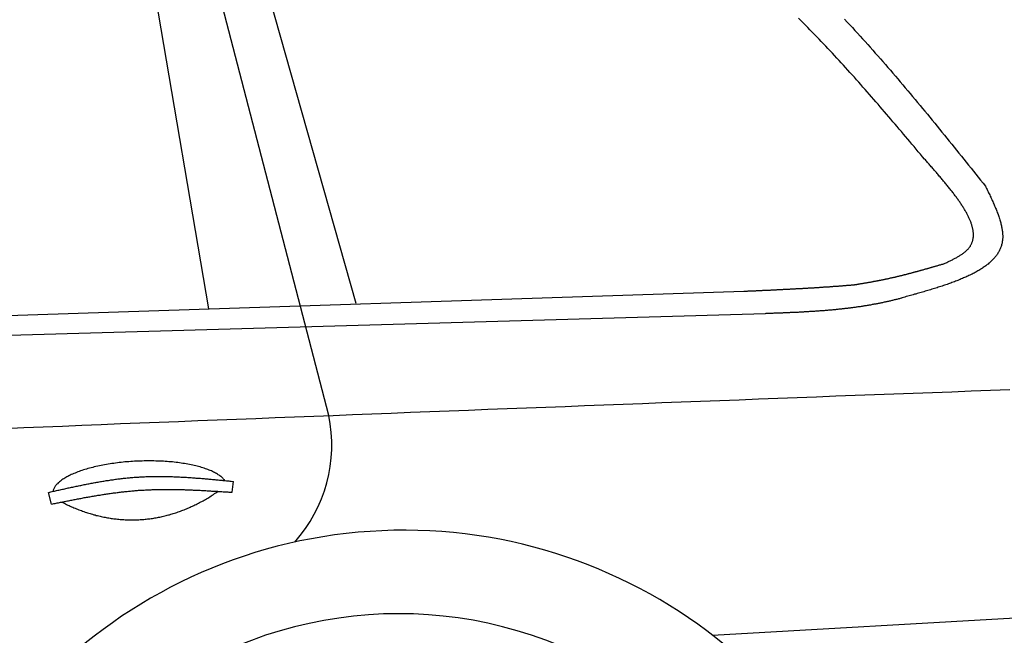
# Model space of a CAD drawing. Extents: x 562 to 7231, y 5667 to 12426.
# Tile 68 of 76: x 4452 to 5459, y 10857 to 11486. Entities that reach past the tile are written whole.
import ezdxf

# ---------------------------------------------------------------- set-up
doc = ezdxf.new("R2010")
doc.units = 0
doc.layers.add('CAR', color=10, linetype='CONTINUOUS')

msp = doc.modelspace()

# ---------------------------------------------------------------- linework, layer by layer
at = {"layer": 'CAR'}
for p, q in [((4767.955, 11081.356), (4601.278, 11723.323)), ((4645.278, 11190.337), (4558.468, 11700.687)), ((4795.876, 11195.855), (4661.227, 11671.417)), ((2692.76, 11125.676), (5192.775, 11208.475)), ((2547.776, 11108.52), (5214.68, 11185.845)), ((4669.123, 11002.763), (4670.393, 11013.906)), ((4484.278, 10990.757), (4481.143, 11002.701)), ((5160.74, 10856.522), (5841.242, 10895.533))]:
    msp.add_line(p, q, dxfattribs=at)
for points in [[(5377.68, 11343.6, 0), (5375.52, 11346.1, 0), (5373.36, 11348.7, 0), (5371.2, 11351.2, 0), (5369.04, 11353.8, 0), (5366.88, 11356.4, 0), (5364.72, 11358.9, 0), (5362.56, 11361.5, 0), (5360.4, 11364, 0), (5358.24, 11366.6, 0), (5356.07, 11369.2, 0), (5353.91, 11371.7, 0), (5351.74, 11374.3, 0), (5349.57, 11376.8, 0), (5347.4, 11379.4, 0), (5345.23, 11381.9, 0), (5343.06, 11384.5, 0), (5340.88, 11387, 0), (5338.71, 11389.5, 0), (5336.53, 11392.1, 0), (5334.35, 11394.6, 0), (5332.16, 11397.1, 0), (5329.98, 11399.7, 0), (5327.79, 11402.2, 0), (5325.6, 11404.7, 0), (5323.4, 11407.3, 0), (5321.21, 11409.8, 0), (5319.01, 11412.3, 0), (5316.8, 11414.8, 0), (5314.6, 11417.3, 0), (5312.39, 11419.8, 0), (5310.17, 11422.3, 0), (5307.96, 11424.8, 0), (5305.74, 11427.3, 0), (5303.51, 11429.8, 0), (5301.28, 11432.2, 0), (5299.05, 11434.7, 0), (5296.82, 11437.2, 0), (5294.57, 11439.7, 0), (5292.33, 11442.1, 0), (5290.08, 11444.6, 0), (5287.82, 11447, 0), (5285.56, 11449.5, 0), (5283.3, 11451.9, 0), (5281.03, 11454.3, 0), (5278.76, 11456.8, 0), (5276.48, 11459.2, 0), (5274.19, 11461.6, 0), (5271.9, 11464, 0), (5269.61, 11466.4, 0), (5267.3, 11468.8, 0), (5265, 11471.2, 0), (5262.68, 11473.6, 0), (5260.36, 11475.9, 0), (5258.04, 11478.3, 0), (5255.7, 11480.7, 0), (5253.37, 11483, 0), (5251.02, 11485.4, 0), (5248.67, 11487.7, 0)], [(5295.77, 11486.6, 0), (5298.42, 11483.8, 0), (5301.07, 11481, 0), (5303.71, 11478.1, 0), (5306.34, 11475.3, 0), (5308.97, 11472.4, 0), (5311.59, 11469.5, 0), (5314.21, 11466.6, 0), (5316.82, 11463.8, 0), (5319.42, 11460.9, 0), (5322.02, 11458, 0), (5324.61, 11455, 0), (5327.2, 11452.1, 0), (5329.78, 11449.2, 0), (5332.35, 11446.3, 0), (5334.93, 11443.3, 0), (5337.49, 11440.4, 0), (5340.05, 11437.4, 0), (5342.61, 11434.5, 0), (5345.16, 11431.5, 0), (5347.71, 11428.5, 0), (5350.25, 11425.6, 0), (5352.79, 11422.6, 0), (5355.33, 11419.6, 0), (5357.86, 11416.6, 0), (5360.39, 11413.6, 0), (5362.91, 11410.6, 0), (5365.43, 11407.6, 0), (5367.95, 11404.6, 0), (5370.46, 11401.6, 0), (5372.97, 11398.6, 0), (5375.48, 11395.5, 0), (5377.98, 11392.5, 0), (5380.48, 11389.5, 0), (5382.98, 11386.4, 0), (5385.48, 11383.4, 0), (5387.97, 11380.4, 0), (5390.46, 11377.3, 0), (5392.95, 11374.3, 0), (5395.43, 11371.2, 0), (5397.91, 11368.2, 0), (5400.4, 11365.1, 0), (5402.88, 11362, 0), (5405.35, 11359, 0), (5407.83, 11355.9, 0), (5410.3, 11352.9, 0), (5412.78, 11349.8, 0), (5415.25, 11346.7, 0), (5417.72, 11343.6, 0), (5420.19, 11340.6, 0), (5422.66, 11337.5, 0), (5425.13, 11334.4, 0), (5427.59, 11331.4, 0), (5430.06, 11328.3, 0), (5432.53, 11325.2, 0), (5434.99, 11322.1, 0), (5437.46, 11319, 0), (5439.92, 11316, 0)], [(5398.04, 11236.8, 0), (5398.85, 11237.2, 0), (5399.66, 11237.6, 0), (5400.46, 11238, 0), (5401.27, 11238.4, 0), (5402.07, 11238.8, 0), (5402.87, 11239.1, 0), (5403.67, 11239.5, 0), (5404.46, 11239.9, 0), (5405.25, 11240.3, 0), (5406.03, 11240.7, 0), (5406.81, 11241.1, 0), (5407.58, 11241.5, 0), (5408.34, 11241.9, 0), (5409.09, 11242.3, 0), (5409.84, 11242.7, 0), (5410.58, 11243.1, 0), (5411.31, 11243.5, 0), (5412.02, 11244, 0), (5412.73, 11244.4, 0), (5413.43, 11244.8, 0), (5414.11, 11245.2, 0), (5414.78, 11245.6, 0), (5415.44, 11246.1, 0), (5416.09, 11246.5, 0), (5416.72, 11247, 0), (5417.34, 11247.4, 0), (5417.94, 11247.9, 0), (5418.52, 11248.3, 0), (5419.09, 11248.8, 0), (5419.64, 11249.2, 0), (5420.18, 11249.7, 0), (5420.69, 11250.2, 0), (5421.19, 11250.7, 0), (5421.66, 11251.1, 0), (5422.12, 11251.6, 0), (5422.56, 11252.1, 0), (5422.98, 11252.6, 0), (5423.38, 11253.2, 0), (5423.76, 11253.7, 0), (5424.12, 11254.2, 0), (5424.46, 11254.7, 0), (5424.78, 11255.3, 0), (5425.09, 11255.8, 0), (5425.38, 11256.3, 0), (5425.65, 11256.9, 0), (5425.9, 11257.5, 0), (5426.13, 11258, 0), (5426.35, 11258.6, 0), (5426.54, 11259.2, 0), (5426.73, 11259.7, 0), (5426.89, 11260.3, 0), (5427.04, 11260.9, 0), (5427.17, 11261.5, 0), (5427.28, 11262.1, 0), (5427.38, 11262.7, 0), (5427.46, 11263.3, 0), (5427.52, 11263.9, 0), (5427.57, 11264.5, 0), (5427.6, 11265.2, 0), (5427.62, 11265.8, 0), (5427.62, 11266.4, 0), (5427.61, 11267.1, 0), (5427.58, 11267.7, 0), (5427.53, 11268.3, 0), (5427.48, 11269, 0), (5427.4, 11269.6, 0), (5427.31, 11270.3, 0), (5427.21, 11271, 0), (5427.09, 11271.6, 0), (5426.96, 11272.3, 0), (5426.81, 11273, 0), (5426.65, 11273.7, 0), (5426.48, 11274.4, 0), (5426.29, 11275, 0), (5426.09, 11275.7, 0), (5425.88, 11276.4, 0), (5425.66, 11277.1, 0), (5425.42, 11277.8, 0), (5425.16, 11278.5, 0), (5424.9, 11279.3, 0), (5424.62, 11280, 0), (5424.33, 11280.7, 0), (5424.03, 11281.4, 0), (5423.72, 11282.1, 0), (5423.39, 11282.9, 0), (5423.06, 11283.6, 0), (5422.71, 11284.4, 0), (5422.35, 11285.1, 0), (5421.98, 11285.8, 0), (5421.6, 11286.6, 0), (5421.21, 11287.3, 0), (5420.8, 11288.1, 0), (5420.39, 11288.9, 0), (5419.96, 11289.6, 0), (5419.53, 11290.4, 0), (5419.09, 11291.1, 0), (5418.63, 11291.9, 0), (5418.17, 11292.7, 0), (5417.69, 11293.5, 0), (5417.21, 11294.2, 0), (5416.72, 11295, 0), (5416.22, 11295.8, 0), (5415.71, 11296.6, 0), (5415.19, 11297.4, 0), (5414.66, 11298.2, 0), (5414.12, 11299, 0), (5413.58, 11299.8, 0), (5413.03, 11300.6, 0), (5412.47, 11301.4, 0), (5411.9, 11302.2, 0), (5411.32, 11303, 0), (5410.74, 11303.8, 0), (5410.15, 11304.6, 0), (5409.55, 11305.4, 0), (5408.94, 11306.2, 0), (5408.33, 11307.1, 0), (5407.71, 11307.9, 0), (5407.08, 11308.7, 0), (5406.45, 11309.5, 0), (5405.81, 11310.4, 0), (5405.17, 11311.2, 0), (5404.52, 11312, 0), (5403.86, 11312.8, 0), (5403.2, 11313.7, 0), (5402.53, 11314.5, 0), (5401.86, 11315.3, 0), (5401.18, 11316.2, 0), (5400.5, 11317, 0), (5399.81, 11317.9, 0), (5399.12, 11318.7, 0), (5398.42, 11319.6, 0), (5397.72, 11320.4, 0), (5397.01, 11321.2, 0), (5396.3, 11322.1, 0), (5395.59, 11322.9, 0), (5394.87, 11323.8, 0), (5394.15, 11324.6, 0), (5393.42, 11325.5, 0), (5392.7, 11326.3, 0), (5391.96, 11327.2, 0), (5391.23, 11328.1, 0), (5390.49, 11328.9, 0), (5389.75, 11329.8, 0), (5389.01, 11330.6, 0), (5388.27, 11331.5, 0), (5387.52, 11332.3, 0), (5386.77, 11333.2, 0), (5386.02, 11334.1, 0), (5385.27, 11334.9, 0), (5384.51, 11335.8, 0), (5383.76, 11336.7, 0), (5383, 11337.5, 0), (5382.24, 11338.4, 0), (5381.48, 11339.2, 0), (5380.72, 11340.1, 0), (5379.96, 11341, 0), (5379.2, 11341.8, 0), (5378.44, 11342.7, 0), (5377.68, 11343.6, 0)], [(5439.92, 11316, 0), (5440.47, 11314.8, 0), (5441.02, 11313.7, 0), (5441.57, 11312.6, 0), (5442.11, 11311.4, 0), (5442.66, 11310.3, 0), (5443.2, 11309.2, 0), (5443.74, 11308, 0), (5444.27, 11306.9, 0), (5444.81, 11305.8, 0), (5445.33, 11304.6, 0), (5445.86, 11303.5, 0), (5446.37, 11302.4, 0), (5446.89, 11301.3, 0), (5447.39, 11300.1, 0), (5447.89, 11299, 0), (5448.38, 11297.9, 0), (5448.87, 11296.8, 0), (5449.34, 11295.7, 0), (5449.81, 11294.6, 0), (5450.27, 11293.5, 0), (5450.72, 11292.4, 0), (5451.16, 11291.3, 0), (5451.59, 11290.2, 0), (5452.01, 11289.1, 0), (5452.42, 11288, 0), (5452.81, 11287, 0), (5453.2, 11285.9, 0), (5453.57, 11284.8, 0), (5453.92, 11283.7, 0), (5454.27, 11282.7, 0), (5454.6, 11281.6, 0), (5454.91, 11280.6, 0), (5455.21, 11279.6, 0), (5455.5, 11278.5, 0), (5455.76, 11277.5, 0), (5456.02, 11276.5, 0), (5456.25, 11275.5, 0), (5456.47, 11274.4, 0), (5456.67, 11273.4, 0), (5456.85, 11272.4, 0), (5457.01, 11271.5, 0), (5457.15, 11270.5, 0), (5457.28, 11269.5, 0), (5457.38, 11268.5, 0), (5457.46, 11267.6, 0), (5457.52, 11266.6, 0), (5457.56, 11265.7, 0), (5457.58, 11264.8, 0), (5457.57, 11263.8, 0), (5457.54, 11262.9, 0), (5457.49, 11262, 0), (5457.42, 11261.1, 0), (5457.32, 11260.2, 0), (5457.19, 11259.4, 0), (5457.04, 11258.5, 0), (5456.87, 11257.6, 0), (5456.67, 11256.8, 0), (5456.45, 11255.9, 0), (5456.21, 11255.1, 0), (5455.95, 11254.3, 0), (5455.66, 11253.5, 0), (5455.35, 11252.7, 0), (5455.02, 11251.9, 0), (5454.66, 11251.1, 0), (5454.29, 11250.3, 0), (5453.89, 11249.5, 0), (5453.47, 11248.8, 0), (5453.03, 11248, 0), (5452.57, 11247.3, 0), (5452.09, 11246.5, 0), (5451.59, 11245.8, 0), (5451.07, 11245.1, 0), (5450.52, 11244.4, 0), (5449.96, 11243.7, 0), (5449.38, 11243, 0), (5448.78, 11242.3, 0), (5448.17, 11241.6, 0), (5447.53, 11240.9, 0), (5446.87, 11240.2, 0), (5446.2, 11239.6, 0), (5445.51, 11238.9, 0), (5444.8, 11238.2, 0), (5444.07, 11237.6, 0), (5443.33, 11237, 0), (5442.56, 11236.3, 0), (5441.79, 11235.7, 0), (5440.99, 11235.1, 0), (5440.18, 11234.5, 0), (5439.35, 11233.9, 0), (5438.51, 11233.3, 0), (5437.65, 11232.7, 0), (5436.77, 11232.1, 0), (5435.88, 11231.5, 0), (5434.98, 11230.9, 0), (5434.06, 11230.4, 0), (5433.12, 11229.8, 0), (5432.17, 11229.2, 0), (5431.21, 11228.7, 0), (5430.23, 11228.1, 0), (5429.24, 11227.6, 0), (5428.24, 11227.1, 0), (5427.22, 11226.5, 0), (5426.19, 11226, 0), (5425.14, 11225.5, 0), (5424.09, 11225, 0), (5423.02, 11224.4, 0), (5421.94, 11223.9, 0), (5420.85, 11223.4, 0), (5419.74, 11222.9, 0), (5418.63, 11222.4, 0), (5417.5, 11222, 0), (5416.36, 11221.5, 0), (5415.21, 11221, 0), (5414.05, 11220.5, 0), (5412.89, 11220, 0), (5411.71, 11219.6, 0), (5410.52, 11219.1, 0), (5409.32, 11218.6, 0), (5408.11, 11218.2, 0), (5406.89, 11217.7, 0), (5405.67, 11217.3, 0), (5404.43, 11216.8, 0), (5403.19, 11216.4, 0), (5401.94, 11215.9, 0), (5400.68, 11215.5, 0), (5399.41, 11215.1, 0), (5398.14, 11214.6, 0), (5396.86, 11214.2, 0), (5395.57, 11213.8, 0), (5394.27, 11213.3, 0), (5392.97, 11212.9, 0), (5391.66, 11212.5, 0), (5390.35, 11212.1, 0), (5389.02, 11211.7, 0), (5387.7, 11211.3, 0), (5386.37, 11210.8, 0), (5385.03, 11210.4, 0), (5383.69, 11210, 0), (5382.34, 11209.6, 0), (5380.99, 11209.2, 0), (5379.63, 11208.8, 0), (5378.27, 11208.4, 0), (5376.91, 11208, 0), (5375.54, 11207.6, 0), (5374.17, 11207.2, 0), (5372.79, 11206.8, 0), (5371.42, 11206.4, 0), (5370.04, 11206, 0), (5368.65, 11205.6, 0), (5367.27, 11205.3, 0), (5365.88, 11204.9, 0), (5364.49, 11204.5, 0), (5363.1, 11204.1, 0), (5361.71, 11203.7, 0), (5360.32, 11203.3, 0), (5358.92, 11202.9, 0), (5357.53, 11202.5, 0), (5356.14, 11202.2, 0), (5354.74, 11201.8, 0)], [(5305.8, 11215.1, 0), (5306.38, 11215.2, 0), (5306.97, 11215.3, 0), (5307.56, 11215.4, 0), (5308.15, 11215.5, 0), (5308.74, 11215.6, 0), (5309.33, 11215.7, 0), (5309.92, 11215.8, 0), (5310.5, 11215.9, 0), (5311.09, 11216, 0), (5311.68, 11216.1, 0), (5312.27, 11216.2, 0), (5312.86, 11216.3, 0), (5313.45, 11216.4, 0), (5314.03, 11216.5, 0), (5314.62, 11216.6, 0), (5315.21, 11216.7, 0), (5315.8, 11216.8, 0), (5316.39, 11216.9, 0), (5316.97, 11217, 0), (5317.56, 11217.1, 0), (5318.15, 11217.2, 0), (5318.74, 11217.3, 0), (5319.32, 11217.4, 0), (5319.91, 11217.5, 0), (5320.5, 11217.6, 0), (5321.09, 11217.7, 0), (5321.67, 11217.8, 0), (5322.26, 11217.9, 0), (5322.85, 11218, 0), (5323.44, 11218.1, 0), (5324.02, 11218.2, 0), (5324.61, 11218.3, 0), (5325.2, 11218.4, 0), (5325.78, 11218.6, 0), (5326.37, 11218.7, 0), (5326.95, 11218.8, 0), (5327.54, 11218.9, 0), (5328.13, 11219, 0), (5328.71, 11219.1, 0), (5329.3, 11219.2, 0), (5329.88, 11219.3, 0), (5330.47, 11219.4, 0), (5331.05, 11219.6, 0), (5331.64, 11219.7, 0), (5332.22, 11219.8, 0), (5332.81, 11219.9, 0), (5333.39, 11220, 0), (5333.98, 11220.1, 0), (5334.56, 11220.2, 0), (5335.15, 11220.4, 0), (5335.73, 11220.5, 0), (5336.31, 11220.6, 0), (5336.9, 11220.7, 0), (5337.48, 11220.9, 0), (5338.06, 11221, 0), (5338.65, 11221.1, 0), (5339.23, 11221.2, 0), (5339.81, 11221.3, 0), (5340.4, 11221.5, 0), (5340.98, 11221.6, 0), (5341.56, 11221.7, 0), (5342.14, 11221.9, 0), (5342.72, 11222, 0), (5343.31, 11222.1, 0), (5343.89, 11222.2, 0), (5344.47, 11222.4, 0), (5345.05, 11222.5, 0), (5345.63, 11222.6, 0), (5346.21, 11222.8, 0), (5346.79, 11222.9, 0), (5347.37, 11223, 0), (5347.95, 11223.2, 0), (5348.53, 11223.3, 0), (5349.11, 11223.5, 0), (5349.69, 11223.6, 0), (5350.27, 11223.7, 0), (5350.85, 11223.9, 0), (5351.43, 11224, 0), (5352.01, 11224.2, 0), (5352.59, 11224.3, 0), (5353.17, 11224.4, 0), (5353.75, 11224.6, 0), (5354.33, 11224.7, 0), (5354.9, 11224.9, 0), (5355.48, 11225, 0), (5356.06, 11225.2, 0), (5356.64, 11225.3, 0), (5357.22, 11225.5, 0), (5357.79, 11225.6, 0), (5358.37, 11225.7, 0), (5358.95, 11225.9, 0), (5359.53, 11226, 0), (5360.11, 11226.2, 0), (5360.68, 11226.3, 0), (5361.26, 11226.5, 0), (5361.84, 11226.6, 0), (5362.41, 11226.8, 0), (5362.99, 11226.9, 0), (5363.57, 11227.1, 0), (5364.14, 11227.2, 0), (5364.72, 11227.4, 0), (5365.3, 11227.6, 0), (5365.87, 11227.7, 0), (5366.45, 11227.9, 0), (5367.03, 11228, 0), (5367.6, 11228.2, 0), (5368.18, 11228.3, 0), (5368.75, 11228.5, 0), (5369.33, 11228.6, 0), (5369.9, 11228.8, 0), (5370.48, 11229, 0), (5371.06, 11229.1, 0), (5371.63, 11229.3, 0), (5372.21, 11229.4, 0), (5372.78, 11229.6, 0), (5373.36, 11229.7, 0), (5373.93, 11229.9, 0), (5374.51, 11230.1, 0), (5375.08, 11230.2, 0), (5375.66, 11230.4, 0), (5376.23, 11230.5, 0), (5376.81, 11230.7, 0), (5377.38, 11230.9, 0), (5377.95, 11231, 0), (5378.53, 11231.2, 0), (5379.1, 11231.4, 0), (5379.68, 11231.5, 0), (5380.25, 11231.7, 0), (5380.83, 11231.8, 0), (5381.4, 11232, 0), (5381.98, 11232.2, 0), (5382.55, 11232.3, 0), (5383.12, 11232.5, 0), (5383.7, 11232.7, 0), (5384.27, 11232.8, 0), (5384.85, 11233, 0), (5385.42, 11233.2, 0), (5385.99, 11233.3, 0), (5386.57, 11233.5, 0), (5387.14, 11233.7, 0), (5387.71, 11233.8, 0), (5388.29, 11234, 0), (5388.86, 11234.2, 0), (5389.44, 11234.3, 0), (5390.01, 11234.5, 0), (5390.58, 11234.6, 0), (5391.16, 11234.8, 0), (5391.73, 11235, 0), (5392.3, 11235.1, 0), (5392.88, 11235.3, 0), (5393.45, 11235.5, 0), (5394.02, 11235.6, 0), (5394.6, 11235.8, 0), (5395.17, 11236, 0), (5395.74, 11236.1, 0), (5396.32, 11236.3, 0), (5396.89, 11236.5, 0), (5397.47, 11236.6, 0), (5398.04, 11236.8, 0)], [(5192.78, 11208.5, 0), (5193.49, 11208.5, 0), (5194.2, 11208.5, 0), (5194.91, 11208.6, 0), (5195.62, 11208.6, 0), (5196.33, 11208.6, 0), (5197.04, 11208.7, 0), (5197.76, 11208.7, 0), (5198.47, 11208.7, 0), (5199.18, 11208.8, 0), (5199.89, 11208.8, 0), (5200.6, 11208.8, 0), (5201.31, 11208.9, 0), (5202.02, 11208.9, 0), (5202.74, 11208.9, 0), (5203.45, 11209, 0), (5204.16, 11209, 0), (5204.87, 11209, 0), (5205.58, 11209.1, 0), (5206.29, 11209.1, 0), (5207, 11209.1, 0), (5207.71, 11209.2, 0), (5208.43, 11209.2, 0), (5209.14, 11209.2, 0), (5209.85, 11209.3, 0), (5210.56, 11209.3, 0), (5211.27, 11209.3, 0), (5211.98, 11209.4, 0), (5212.69, 11209.4, 0), (5213.41, 11209.4, 0), (5214.12, 11209.5, 0), (5214.83, 11209.5, 0), (5215.54, 11209.5, 0), (5216.25, 11209.6, 0), (5216.96, 11209.6, 0), (5217.67, 11209.6, 0), (5218.39, 11209.7, 0), (5219.1, 11209.7, 0), (5219.81, 11209.7, 0), (5220.52, 11209.8, 0), (5221.23, 11209.8, 0), (5221.94, 11209.8, 0), (5222.65, 11209.9, 0), (5223.36, 11209.9, 0), (5224.08, 11209.9, 0), (5224.79, 11210, 0), (5225.5, 11210, 0), (5226.21, 11210, 0), (5226.92, 11210.1, 0), (5227.63, 11210.1, 0), (5228.34, 11210.1, 0), (5229.05, 11210.2, 0), (5229.77, 11210.2, 0), (5230.48, 11210.2, 0), (5231.19, 11210.3, 0), (5231.9, 11210.3, 0), (5232.61, 11210.3, 0), (5233.32, 11210.4, 0), (5234.03, 11210.4, 0), (5234.74, 11210.5, 0), (5235.46, 11210.5, 0), (5236.17, 11210.5, 0), (5236.88, 11210.6, 0), (5237.59, 11210.6, 0), (5238.3, 11210.6, 0), (5239.01, 11210.7, 0), (5239.72, 11210.7, 0), (5240.43, 11210.8, 0), (5241.14, 11210.8, 0), (5241.86, 11210.8, 0), (5242.57, 11210.9, 0), (5243.28, 11210.9, 0), (5243.99, 11210.9, 0), (5244.7, 11211, 0), (5245.41, 11211, 0), (5246.12, 11211.1, 0), (5246.83, 11211.1, 0), (5247.54, 11211.1, 0), (5248.26, 11211.2, 0), (5248.97, 11211.2, 0), (5249.68, 11211.3, 0), (5250.39, 11211.3, 0), (5251.1, 11211.3, 0), (5251.81, 11211.4, 0), (5252.52, 11211.4, 0), (5253.23, 11211.5, 0), (5253.94, 11211.5, 0), (5254.65, 11211.5, 0), (5255.36, 11211.6, 0), (5256.08, 11211.6, 0), (5256.79, 11211.7, 0), (5257.5, 11211.7, 0), (5258.21, 11211.7, 0), (5258.92, 11211.8, 0), (5259.63, 11211.8, 0), (5260.34, 11211.9, 0), (5261.05, 11211.9, 0), (5261.76, 11212, 0), (5262.47, 11212, 0), (5263.18, 11212, 0), (5263.89, 11212.1, 0), (5264.6, 11212.1, 0), (5265.32, 11212.2, 0), (5266.03, 11212.2, 0), (5266.74, 11212.3, 0), (5267.45, 11212.3, 0), (5268.16, 11212.3, 0), (5268.87, 11212.4, 0), (5269.58, 11212.4, 0), (5270.29, 11212.5, 0), (5271, 11212.5, 0), (5271.71, 11212.6, 0), (5272.42, 11212.6, 0), (5273.13, 11212.7, 0), (5273.84, 11212.7, 0), (5274.55, 11212.8, 0), (5275.26, 11212.8, 0), (5275.97, 11212.9, 0), (5276.68, 11212.9, 0), (5277.39, 11213, 0), (5278.1, 11213, 0), (5278.81, 11213.1, 0), (5279.52, 11213.1, 0), (5280.24, 11213.1, 0), (5280.95, 11213.2, 0), (5281.66, 11213.2, 0), (5282.37, 11213.3, 0), (5283.08, 11213.3, 0), (5283.79, 11213.4, 0), (5284.5, 11213.5, 0), (5285.21, 11213.5, 0), (5285.92, 11213.6, 0), (5286.63, 11213.6, 0), (5287.34, 11213.7, 0), (5288.05, 11213.7, 0), (5288.76, 11213.8, 0), (5289.47, 11213.8, 0), (5290.18, 11213.9, 0), (5290.89, 11213.9, 0), (5291.6, 11214, 0), (5292.31, 11214, 0), (5293.02, 11214.1, 0), (5293.73, 11214.1, 0), (5294.44, 11214.2, 0), (5295.15, 11214.2, 0), (5295.86, 11214.3, 0), (5296.57, 11214.4, 0), (5297.28, 11214.4, 0), (5297.99, 11214.5, 0), (5298.7, 11214.5, 0), (5299.41, 11214.6, 0), (5300.12, 11214.6, 0), (5300.83, 11214.7, 0), (5301.54, 11214.7, 0), (5302.25, 11214.8, 0), (5302.96, 11214.9, 0), (5303.67, 11214.9, 0), (5304.38, 11215, 0), (5305.09, 11215, 0), (5305.8, 11215.1, 0)], [(5214.68, 11185.8, 0), (5215.57, 11185.9, 0), (5216.46, 11185.9, 0), (5217.36, 11185.9, 0), (5218.25, 11186, 0), (5219.14, 11186, 0), (5220.03, 11186, 0), (5220.92, 11186.1, 0), (5221.82, 11186.1, 0), (5222.71, 11186.1, 0), (5223.6, 11186.2, 0), (5224.49, 11186.2, 0), (5225.38, 11186.2, 0), (5226.28, 11186.3, 0), (5227.17, 11186.3, 0), (5228.06, 11186.3, 0), (5228.95, 11186.4, 0), (5229.84, 11186.4, 0), (5230.74, 11186.4, 0), (5231.63, 11186.5, 0), (5232.52, 11186.5, 0), (5233.41, 11186.6, 0), (5234.3, 11186.6, 0), (5235.19, 11186.6, 0), (5236.08, 11186.7, 0), (5236.98, 11186.7, 0), (5237.87, 11186.7, 0), (5238.76, 11186.8, 0), (5239.65, 11186.8, 0), (5240.54, 11186.9, 0), (5241.43, 11186.9, 0), (5242.32, 11186.9, 0), (5243.21, 11187, 0), (5244.1, 11187, 0), (5244.99, 11187.1, 0), (5245.89, 11187.1, 0), (5246.78, 11187.1, 0), (5247.67, 11187.2, 0), (5248.56, 11187.2, 0), (5249.45, 11187.3, 0), (5250.34, 11187.3, 0), (5251.23, 11187.4, 0), (5252.12, 11187.4, 0), (5253.01, 11187.5, 0), (5253.9, 11187.5, 0), (5254.78, 11187.6, 0), (5255.67, 11187.6, 0), (5256.56, 11187.7, 0), (5257.45, 11187.7, 0), (5258.34, 11187.8, 0), (5259.23, 11187.8, 0), (5260.12, 11187.9, 0), (5261.01, 11187.9, 0), (5261.9, 11188, 0), (5262.78, 11188, 0), (5263.67, 11188.1, 0), (5264.56, 11188.1, 0), (5265.45, 11188.2, 0), (5266.34, 11188.3, 0), (5267.22, 11188.3, 0), (5268.11, 11188.4, 0), (5269, 11188.4, 0), (5269.88, 11188.5, 0), (5270.77, 11188.6, 0), (5271.66, 11188.6, 0), (5272.54, 11188.7, 0), (5273.43, 11188.8, 0), (5274.32, 11188.8, 0), (5275.2, 11188.9, 0), (5276.09, 11189, 0), (5276.97, 11189.1, 0), (5277.86, 11189.1, 0), (5278.74, 11189.2, 0), (5279.63, 11189.3, 0), (5280.51, 11189.4, 0), (5281.4, 11189.4, 0), (5282.28, 11189.5, 0), (5283.17, 11189.6, 0), (5284.05, 11189.7, 0), (5284.94, 11189.8, 0), (5285.82, 11189.8, 0), (5286.7, 11189.9, 0), (5287.59, 11190, 0), (5288.47, 11190.1, 0), (5289.35, 11190.2, 0), (5290.23, 11190.3, 0), (5291.12, 11190.4, 0), (5292, 11190.5, 0), (5292.88, 11190.6, 0), (5293.76, 11190.7, 0), (5294.64, 11190.8, 0), (5295.52, 11190.9, 0), (5296.4, 11191, 0), (5297.28, 11191.1, 0), (5298.16, 11191.2, 0), (5299.04, 11191.3, 0), (5299.92, 11191.4, 0), (5300.8, 11191.5, 0), (5301.68, 11191.6, 0), (5302.56, 11191.7, 0), (5303.44, 11191.8, 0), (5304.32, 11191.9, 0), (5305.2, 11192, 0), (5306.08, 11192.2, 0), (5306.95, 11192.3, 0), (5307.83, 11192.4, 0), (5308.71, 11192.5, 0), (5309.58, 11192.7, 0), (5310.46, 11192.8, 0), (5311.34, 11192.9, 0), (5312.21, 11193, 0), (5313.09, 11193.2, 0), (5313.96, 11193.3, 0), (5314.84, 11193.4, 0), (5315.71, 11193.6, 0), (5316.59, 11193.7, 0), (5317.46, 11193.9, 0), (5318.34, 11194, 0), (5319.21, 11194.1, 0), (5320.08, 11194.3, 0), (5320.95, 11194.4, 0), (5321.83, 11194.6, 0), (5322.7, 11194.7, 0), (5323.57, 11194.9, 0), (5324.44, 11195.1, 0), (5325.31, 11195.2, 0), (5326.18, 11195.4, 0), (5327.05, 11195.5, 0), (5327.92, 11195.7, 0), (5328.79, 11195.9, 0), (5329.66, 11196, 0), (5330.53, 11196.2, 0), (5331.4, 11196.4, 0), (5332.27, 11196.6, 0), (5333.14, 11196.7, 0), (5334.01, 11196.9, 0), (5334.87, 11197.1, 0), (5335.74, 11197.3, 0), (5336.61, 11197.5, 0), (5337.47, 11197.7, 0), (5338.34, 11197.9, 0), (5339.2, 11198, 0), (5340.07, 11198.2, 0), (5340.93, 11198.4, 0), (5341.8, 11198.6, 0), (5342.66, 11198.8, 0), (5343.53, 11199, 0), (5344.39, 11199.2, 0), (5345.25, 11199.4, 0), (5346.12, 11199.7, 0), (5346.98, 11199.9, 0), (5347.84, 11200.1, 0), (5348.7, 11200.3, 0), (5349.57, 11200.5, 0), (5350.43, 11200.7, 0), (5351.29, 11200.9, 0), (5352.15, 11201.1, 0), (5353.02, 11201.3, 0), (5353.88, 11201.6, 0), (5354.74, 11201.8, 0)], [(4435.9, 11068.2, 0), (4455.68, 11069, 0), (4475.47, 11069.8, 0), (4495.25, 11070.6, 0), (4515.03, 11071.4, 0), (4534.82, 11072.2, 0), (4554.6, 11073, 0), (4574.39, 11073.7, 0), (4594.17, 11074.5, 0), (4613.96, 11075.3, 0), (4633.75, 11076.1, 0), (4653.53, 11076.9, 0), (4673.32, 11077.7, 0), (4693.1, 11078.4, 0), (4712.89, 11079.2, 0), (4732.67, 11080, 0), (4752.46, 11080.8, 0), (4772.24, 11081.5, 0), (4792.03, 11082.3, 0), (4811.82, 11083.1, 0), (4831.6, 11083.8, 0), (4851.39, 11084.6, 0), (4871.17, 11085.4, 0), (4890.96, 11086.1, 0), (4910.75, 11086.9, 0), (4930.53, 11087.7, 0), (4950.32, 11088.4, 0), (4970.11, 11089.2, 0), (4989.89, 11090, 0), (5009.68, 11090.7, 0), (5029.46, 11091.5, 0), (5049.25, 11092.2, 0), (5069.04, 11093, 0), (5088.82, 11093.7, 0), (5108.61, 11094.5, 0), (5128.4, 11095.2, 0), (5148.18, 11096, 0), (5167.97, 11096.8, 0), (5187.76, 11097.5, 0), (5207.54, 11098.3, 0), (5227.33, 11099, 0), (5247.12, 11099.8, 0), (5266.9, 11100.5, 0), (5286.69, 11101.3, 0), (5306.48, 11102, 0), (5326.27, 11102.8, 0), (5346.05, 11103.5, 0), (5365.84, 11104.2, 0), (5385.63, 11105, 0), (5405.41, 11105.7, 0), (5425.2, 11106.5, 0), (5444.99, 11107.2, 0), (5464.77, 11108, 0)], [(4661.5, 11014.8, 0), (4661.02, 11015.4, 0), (4660.5, 11016, 0), (4659.94, 11016.7, 0), (4659.33, 11017.3, 0), (4658.68, 11017.9, 0), (4657.99, 11018.5, 0), (4657.26, 11019.1, 0), (4656.49, 11019.6, 0), (4655.68, 11020.2, 0), (4654.82, 11020.8, 0), (4653.93, 11021.4, 0), (4653, 11021.9, 0), (4652.03, 11022.5, 0), (4651.03, 11023, 0), (4649.98, 11023.5, 0), (4648.9, 11024, 0), (4647.78, 11024.6, 0), (4646.62, 11025.1, 0), (4645.43, 11025.5, 0), (4644.21, 11026, 0), (4642.95, 11026.5, 0), (4641.65, 11026.9, 0), (4640.33, 11027.4, 0), (4638.97, 11027.8, 0), (4637.58, 11028.3, 0), (4636.16, 11028.7, 0), (4634.7, 11029.1, 0), (4633.22, 11029.5, 0), (4631.71, 11029.8, 0), (4630.17, 11030.2, 0), (4628.61, 11030.6, 0), (4627.01, 11030.9, 0), (4625.39, 11031.2, 0), (4623.75, 11031.5, 0), (4622.08, 11031.8, 0), (4620.39, 11032.1, 0), (4618.68, 11032.4, 0), (4616.94, 11032.7, 0), (4615.18, 11032.9, 0), (4613.41, 11033.1, 0), (4611.61, 11033.4, 0), (4609.8, 11033.6, 0), (4607.97, 11033.8, 0), (4606.12, 11033.9, 0), (4604.26, 11034.1, 0), (4602.38, 11034.2, 0), (4600.49, 11034.4, 0), (4598.58, 11034.5, 0), (4596.67, 11034.6, 0), (4594.74, 11034.7, 0), (4592.8, 11034.8, 0), (4590.86, 11034.8, 0), (4588.9, 11034.9, 0), (4586.94, 11034.9, 0), (4584.98, 11034.9, 0), (4583, 11034.9, 0), (4581.03, 11034.9, 0), (4579.05, 11034.9, 0), (4577.07, 11034.8, 0), (4575.08, 11034.8, 0), (4573.1, 11034.7, 0), (4571.12, 11034.6, 0), (4569.14, 11034.5, 0), (4567.16, 11034.4, 0), (4565.19, 11034.3, 0), (4563.22, 11034.1, 0), (4561.26, 11033.9, 0), (4559.3, 11033.8, 0), (4557.35, 11033.6, 0), (4555.41, 11033.4, 0), (4553.48, 11033.2, 0), (4551.56, 11032.9, 0), (4549.65, 11032.7, 0), (4547.75, 11032.4, 0), (4545.86, 11032.1, 0), (4543.99, 11031.9, 0), (4542.14, 11031.6, 0), (4540.3, 11031.3, 0), (4538.48, 11030.9, 0), (4536.68, 11030.6, 0), (4534.89, 11030.2, 0), (4533.13, 11029.9, 0), (4531.38, 11029.5, 0), (4529.66, 11029.1, 0), (4527.95, 11028.7, 0), (4526.28, 11028.3, 0), (4524.62, 11027.9, 0), (4522.99, 11027.4, 0), (4521.39, 11027, 0), (4519.81, 11026.5, 0), (4518.26, 11026.1, 0), (4516.74, 11025.6, 0), (4515.24, 11025.1, 0), (4513.77, 11024.6, 0), (4512.34, 11024.1, 0), (4510.93, 11023.6, 0), (4509.56, 11023, 0), (4508.22, 11022.5, 0), (4506.91, 11022, 0), (4505.64, 11021.4, 0), (4504.4, 11020.9, 0), (4503.19, 11020.3, 0), (4502.02, 11019.7, 0), (4500.88, 11019.1, 0), (4499.79, 11018.5, 0), (4498.72, 11017.9, 0), (4497.7, 11017.3, 0), (4496.71, 11016.7, 0), (4495.76, 11016.1, 0), (4494.86, 11015.5, 0), (4493.99, 11014.9, 0), (4493.16, 11014.2, 0), (4492.37, 11013.6, 0), (4491.62, 11012.9, 0), (4490.91, 11012.3, 0), (4490.24, 11011.6, 0), (4489.62, 11011, 0), (4489.03, 11010.3, 0), (4488.49, 11009.7, 0), (4487.99, 11009, 0), (4487.54, 11008.4, 0), (4487.13, 11007.7, 0), (4486.76, 11007, 0), (4486.43, 11006.4, 0), (4486.15, 11005.7, 0), (4485.91, 11005, 0), (4485.71, 11004.4, 0), (4485.56, 11003.7, 0)], [(4481.14, 11002.7, 0), (4482.32, 11003, 0), (4483.5, 11003.2, 0), (4484.68, 11003.5, 0), (4485.85, 11003.8, 0), (4487.03, 11004, 0), (4488.21, 11004.3, 0), (4489.39, 11004.6, 0), (4490.57, 11004.8, 0), (4491.74, 11005.1, 0), (4492.92, 11005.3, 0), (4494.1, 11005.6, 0), (4495.28, 11005.9, 0), (4496.46, 11006.1, 0), (4497.64, 11006.4, 0), (4498.81, 11006.7, 0), (4499.99, 11006.9, 0), (4501.17, 11007.2, 0), (4502.35, 11007.4, 0), (4503.53, 11007.7, 0), (4504.71, 11007.9, 0), (4505.89, 11008.2, 0), (4507.07, 11008.4, 0), (4508.24, 11008.7, 0), (4509.42, 11008.9, 0), (4510.6, 11009.2, 0), (4511.78, 11009.4, 0), (4512.96, 11009.7, 0), (4514.14, 11009.9, 0), (4515.32, 11010.1, 0), (4516.5, 11010.4, 0), (4517.68, 11010.6, 0), (4518.86, 11010.9, 0), (4520.04, 11011.1, 0), (4521.22, 11011.3, 0), (4522.4, 11011.5, 0), (4523.58, 11011.8, 0), (4524.76, 11012, 0), (4525.94, 11012.2, 0), (4527.12, 11012.4, 0), (4528.3, 11012.7, 0), (4529.49, 11012.9, 0), (4530.67, 11013.1, 0), (4531.85, 11013.3, 0), (4533.03, 11013.5, 0), (4534.21, 11013.7, 0), (4535.39, 11013.9, 0), (4536.58, 11014.1, 0), (4537.76, 11014.3, 0), (4538.94, 11014.5, 0), (4540.12, 11014.7, 0), (4541.31, 11014.9, 0), (4542.49, 11015, 0), (4543.67, 11015.2, 0), (4544.86, 11015.4, 0), (4546.04, 11015.6, 0), (4547.23, 11015.7, 0), (4548.41, 11015.9, 0), (4549.59, 11016.1, 0), (4550.78, 11016.2, 0), (4551.96, 11016.4, 0), (4553.15, 11016.5, 0), (4554.34, 11016.7, 0), (4555.52, 11016.8, 0), (4556.71, 11016.9, 0), (4557.89, 11017.1, 0), (4559.08, 11017.2, 0), (4560.27, 11017.3, 0), (4561.45, 11017.5, 0), (4562.64, 11017.6, 0), (4563.83, 11017.7, 0), (4565.02, 11017.8, 0), (4566.2, 11017.9, 0), (4567.39, 11018, 0), (4568.58, 11018.1, 0), (4569.77, 11018.2, 0), (4570.96, 11018.3, 0), (4572.15, 11018.3, 0), (4573.34, 11018.4, 0), (4574.53, 11018.5, 0), (4575.72, 11018.6, 0), (4576.91, 11018.6, 0), (4578.1, 11018.7, 0), (4579.29, 11018.7, 0), (4580.49, 11018.8, 0), (4581.68, 11018.8, 0), (4582.87, 11018.9, 0), (4584.06, 11018.9, 0), (4585.25, 11018.9, 0), (4586.45, 11019, 0), (4587.64, 11019, 0), (4588.83, 11019, 0), (4590.03, 11019, 0), (4591.22, 11019, 0), (4592.42, 11019, 0), (4593.61, 11019, 0), (4594.81, 11019, 0), (4596, 11019, 0), (4597.2, 11019, 0), (4598.39, 11019, 0), (4599.59, 11019, 0), (4600.78, 11019, 0), (4601.98, 11018.9, 0), (4603.18, 11018.9, 0), (4604.37, 11018.9, 0), (4605.57, 11018.9, 0), (4606.77, 11018.8, 0), (4607.96, 11018.8, 0), (4609.16, 11018.7, 0), (4610.36, 11018.7, 0), (4611.56, 11018.6, 0), (4612.75, 11018.6, 0), (4613.95, 11018.5, 0), (4615.15, 11018.5, 0), (4616.35, 11018.4, 0), (4617.55, 11018.4, 0), (4618.75, 11018.3, 0), (4619.94, 11018.2, 0), (4621.14, 11018.2, 0), (4622.34, 11018.1, 0), (4623.54, 11018, 0), (4624.74, 11017.9, 0), (4625.94, 11017.9, 0), (4627.14, 11017.8, 0), (4628.34, 11017.7, 0), (4629.54, 11017.6, 0), (4630.74, 11017.5, 0), (4631.94, 11017.4, 0), (4633.14, 11017.3, 0), (4634.34, 11017.3, 0), (4635.54, 11017.2, 0), (4636.74, 11017.1, 0), (4637.94, 11017, 0), (4639.15, 11016.9, 0), (4640.35, 11016.8, 0), (4641.55, 11016.7, 0), (4642.75, 11016.6, 0), (4643.95, 11016.4, 0), (4645.15, 11016.3, 0), (4646.35, 11016.2, 0), (4647.55, 11016.1, 0), (4648.76, 11016, 0), (4649.96, 11015.9, 0), (4651.16, 11015.8, 0), (4652.36, 11015.7, 0), (4653.56, 11015.6, 0), (4654.76, 11015.4, 0), (4655.97, 11015.3, 0), (4657.17, 11015.2, 0), (4658.37, 11015.1, 0), (4659.57, 11015, 0), (4660.77, 11014.9, 0), (4661.98, 11014.7, 0), (4663.18, 11014.6, 0), (4664.38, 11014.5, 0), (4665.58, 11014.4, 0), (4666.79, 11014.3, 0), (4667.99, 11014.1, 0), (4669.19, 11014, 0), (4670.39, 11013.9, 0)], [(4484.28, 10990.8, 0), (4485.43, 10991, 0), (4486.58, 10991.2, 0), (4487.74, 10991.4, 0), (4488.89, 10991.7, 0), (4490.04, 10991.9, 0), (4491.19, 10992.1, 0), (4492.34, 10992.4, 0), (4493.5, 10992.6, 0), (4494.65, 10992.8, 0), (4495.8, 10993.1, 0), (4496.95, 10993.3, 0), (4498.11, 10993.5, 0), (4499.26, 10993.7, 0), (4500.41, 10994, 0), (4501.56, 10994.2, 0), (4502.72, 10994.4, 0), (4503.87, 10994.6, 0), (4505.02, 10994.9, 0), (4506.17, 10995.1, 0), (4507.33, 10995.3, 0), (4508.48, 10995.5, 0), (4509.63, 10995.7, 0), (4510.79, 10996, 0), (4511.94, 10996.2, 0), (4513.09, 10996.4, 0), (4514.25, 10996.6, 0), (4515.4, 10996.8, 0), (4516.55, 10997, 0), (4517.71, 10997.3, 0), (4518.86, 10997.5, 0), (4520.01, 10997.7, 0), (4521.17, 10997.9, 0), (4522.32, 10998.1, 0), (4523.48, 10998.3, 0), (4524.63, 10998.5, 0), (4525.78, 10998.7, 0), (4526.94, 10998.9, 0), (4528.09, 10999.1, 0), (4529.25, 10999.3, 0), (4530.4, 10999.5, 0), (4531.56, 10999.7, 0), (4532.71, 10999.8, 0), (4533.87, 11000, 0), (4535.02, 11000.2, 0), (4536.18, 11000.4, 0), (4537.33, 11000.6, 0), (4538.49, 11000.8, 0), (4539.65, 11000.9, 0), (4540.8, 11001.1, 0), (4541.96, 11001.3, 0), (4543.11, 11001.4, 0), (4544.27, 11001.6, 0), (4545.43, 11001.8, 0), (4546.58, 11001.9, 0), (4547.74, 11002.1, 0), (4548.9, 11002.2, 0), (4550.06, 11002.4, 0), (4551.21, 11002.5, 0), (4552.37, 11002.7, 0), (4553.53, 11002.8, 0), (4554.69, 11003, 0), (4555.85, 11003.1, 0), (4557.01, 11003.2, 0), (4558.16, 11003.4, 0), (4559.32, 11003.5, 0), (4560.48, 11003.6, 0), (4561.64, 11003.7, 0), (4562.8, 11003.9, 0), (4563.96, 11004, 0), (4565.12, 11004.1, 0), (4566.28, 11004.2, 0), (4567.44, 11004.3, 0), (4568.6, 11004.4, 0), (4569.77, 11004.5, 0), (4570.93, 11004.6, 0), (4572.09, 11004.7, 0), (4573.25, 11004.8, 0), (4574.41, 11004.8, 0), (4575.58, 11004.9, 0), (4576.74, 11005, 0), (4577.9, 11005.1, 0), (4579.06, 11005.1, 0), (4580.23, 11005.2, 0), (4581.39, 11005.2, 0), (4582.55, 11005.3, 0), (4583.72, 11005.4, 0), (4584.88, 11005.4, 0), (4586.05, 11005.4, 0), (4587.21, 11005.5, 0), (4588.38, 11005.5, 0), (4589.54, 11005.6, 0), (4590.71, 11005.6, 0), (4591.87, 11005.6, 0), (4593.04, 11005.6, 0), (4594.21, 11005.7, 0), (4595.37, 11005.7, 0), (4596.54, 11005.7, 0), (4597.71, 11005.7, 0), (4598.87, 11005.7, 0), (4600.04, 11005.7, 0), (4601.21, 11005.7, 0), (4602.37, 11005.7, 0), (4603.54, 11005.7, 0), (4604.71, 11005.7, 0), (4605.88, 11005.7, 0), (4607.05, 11005.7, 0), (4608.21, 11005.7, 0), (4609.38, 11005.7, 0), (4610.55, 11005.7, 0), (4611.72, 11005.7, 0), (4612.89, 11005.6, 0), (4614.06, 11005.6, 0), (4615.23, 11005.6, 0), (4616.4, 11005.6, 0), (4617.57, 11005.5, 0), (4618.74, 11005.5, 0), (4619.91, 11005.5, 0), (4621.08, 11005.4, 0), (4622.25, 11005.4, 0), (4623.42, 11005.3, 0), (4624.59, 11005.3, 0), (4625.76, 11005.3, 0), (4626.93, 11005.2, 0), (4628.1, 11005.2, 0), (4629.27, 11005.1, 0), (4630.44, 11005.1, 0), (4631.61, 11005, 0), (4632.78, 11004.9, 0), (4633.95, 11004.9, 0), (4635.13, 11004.8, 0), (4636.3, 11004.8, 0), (4637.47, 11004.7, 0), (4638.64, 11004.7, 0), (4639.81, 11004.6, 0), (4640.98, 11004.5, 0), (4642.16, 11004.5, 0), (4643.33, 11004.4, 0), (4644.5, 11004.3, 0), (4645.67, 11004.3, 0), (4646.84, 11004.2, 0), (4648.02, 11004.1, 0), (4649.19, 11004.1, 0), (4650.36, 11004, 0), (4651.53, 11003.9, 0), (4652.71, 11003.8, 0), (4653.88, 11003.8, 0), (4655.05, 11003.7, 0), (4656.22, 11003.6, 0), (4657.4, 11003.5, 0), (4658.57, 11003.5, 0), (4659.74, 11003.4, 0), (4660.91, 11003.3, 0), (4662.09, 11003.2, 0), (4663.26, 11003.2, 0), (4664.43, 11003.1, 0), (4665.6, 11003, 0), (4666.78, 11002.9, 0), (4667.95, 11002.8, 0), (4669.12, 11002.8, 0)], [(4494.53, 10992.8, 0), (4495.78, 10992.2, 0), (4497.03, 10991.5, 0), (4498.29, 10990.9, 0), (4499.54, 10990.3, 0), (4500.8, 10989.7, 0), (4502.06, 10989.2, 0), (4503.31, 10988.6, 0), (4504.57, 10988, 0), (4505.84, 10987.5, 0), (4507.1, 10986.9, 0), (4508.36, 10986.4, 0), (4509.63, 10985.9, 0), (4510.89, 10985.4, 0), (4512.16, 10984.9, 0), (4513.43, 10984.4, 0), (4514.7, 10984, 0), (4515.96, 10983.5, 0), (4517.24, 10983.1, 0), (4518.51, 10982.6, 0), (4519.78, 10982.2, 0), (4521.05, 10981.8, 0), (4522.33, 10981.4, 0), (4523.6, 10981, 0), (4524.87, 10980.6, 0), (4526.15, 10980.3, 0), (4527.43, 10979.9, 0), (4528.7, 10979.6, 0), (4529.98, 10979.2, 0), (4531.26, 10978.9, 0), (4532.54, 10978.6, 0), (4533.82, 10978.3, 0), (4535.1, 10978, 0), (4536.37, 10977.7, 0), (4537.65, 10977.5, 0), (4538.93, 10977.2, 0), (4540.22, 10977, 0), (4541.5, 10976.8, 0), (4542.78, 10976.5, 0), (4544.06, 10976.3, 0), (4545.34, 10976.1, 0), (4546.62, 10975.9, 0), (4547.9, 10975.8, 0), (4549.18, 10975.6, 0), (4550.46, 10975.5, 0), (4551.74, 10975.3, 0), (4553.03, 10975.2, 0), (4554.31, 10975.1, 0), (4555.59, 10975, 0), (4556.87, 10974.9, 0), (4558.15, 10974.8, 0), (4559.43, 10974.7, 0), (4560.71, 10974.7, 0), (4561.99, 10974.6, 0), (4563.27, 10974.6, 0), (4564.55, 10974.6, 0), (4565.82, 10974.6, 0), (4567.1, 10974.6, 0), (4568.38, 10974.6, 0), (4569.66, 10974.6, 0), (4570.93, 10974.6, 0), (4572.21, 10974.7, 0), (4573.48, 10974.7, 0), (4574.76, 10974.8, 0), (4576.03, 10974.9, 0), (4577.3, 10975, 0), (4578.57, 10975.1, 0), (4579.85, 10975.2, 0), (4581.12, 10975.3, 0), (4582.39, 10975.5, 0), (4583.65, 10975.6, 0), (4584.92, 10975.8, 0), (4586.19, 10976, 0), (4587.45, 10976.1, 0), (4588.72, 10976.3, 0), (4589.98, 10976.6, 0), (4591.24, 10976.8, 0), (4592.5, 10977, 0), (4593.76, 10977.2, 0), (4595.02, 10977.5, 0), (4596.28, 10977.8, 0), (4597.54, 10978, 0), (4598.79, 10978.3, 0), (4600.04, 10978.6, 0), (4601.3, 10978.9, 0), (4602.55, 10979.3, 0), (4603.8, 10979.6, 0), (4605.04, 10979.9, 0), (4606.29, 10980.3, 0), (4607.53, 10980.7, 0), (4608.78, 10981, 0), (4610.02, 10981.4, 0), (4611.26, 10981.8, 0), (4612.49, 10982.2, 0), (4613.73, 10982.7, 0), (4614.96, 10983.1, 0), (4616.2, 10983.5, 0), (4617.43, 10984, 0), (4618.66, 10984.5, 0), (4619.88, 10985, 0), (4621.11, 10985.4, 0), (4622.33, 10986, 0), (4623.55, 10986.5, 0), (4624.77, 10987, 0), (4625.99, 10987.5, 0), (4627.2, 10988.1, 0), (4628.41, 10988.6, 0), (4629.62, 10989.2, 0), (4630.83, 10989.8, 0), (4632.04, 10990.4, 0), (4633.24, 10991, 0), (4634.44, 10991.6, 0), (4635.64, 10992.2, 0), (4636.84, 10992.9, 0), (4638.03, 10993.5, 0), (4639.22, 10994.2, 0), (4640.41, 10994.8, 0), (4641.6, 10995.5, 0), (4642.78, 10996.2, 0), (4643.96, 10996.9, 0), (4645.14, 10997.6, 0), (4646.32, 10998.3, 0), (4647.49, 10999.1, 0), (4648.66, 10999.8, 0), (4649.83, 11000.6, 0), (4651, 11001.4, 0), (4652.16, 11002.1, 0), (4653.32, 11002.9, 0), (4654.48, 11003.7, 0)]]:
    msp.add_polyline3d(points, dxfattribs=at)
for centre, radius, start, end in [((4621.312, 11051.391), 149.673, 318.288866, 11.548954), ((4844.851, 10446.117), 517.898, 7.671032, 174.59489), ((4839.519, 10447.808), 430.791, 352.994582, 191.173195)]:
    msp.add_arc(centre, radius, start, end, dxfattribs=at)

doc.saveas('drawing.dxf')
